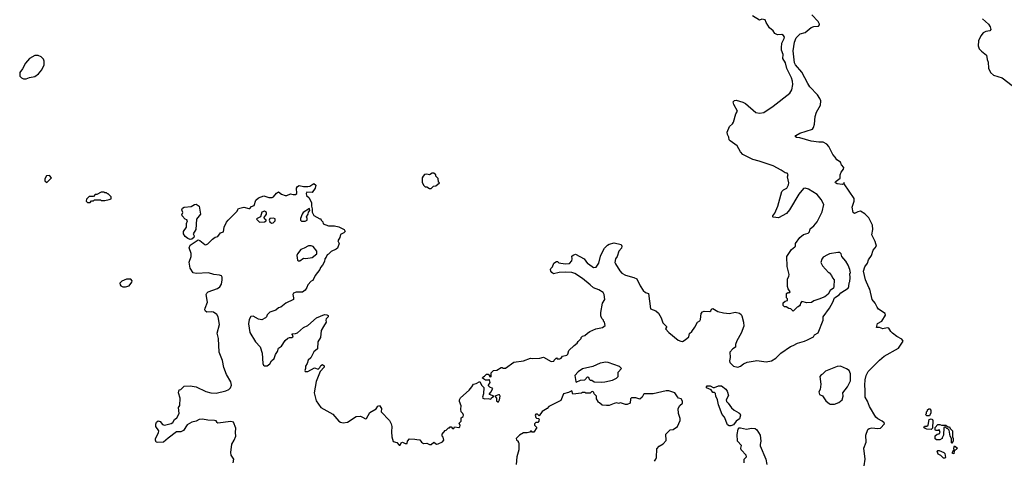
# Model space of a CAD drawing. Extents: x 2087054 to 2277909, y 548907 to 753496.
# Tile 121 of 256: x 2234000 to 2245401, y 617244 to 622346. Entities that reach past the tile are written whole.
import ezdxf

# ---------------------------------------------------------------- set-up
doc = ezdxf.new("R2010")
doc.units = 0

msp = doc.modelspace()

# ---------------------------------------------------------------- linework, layer by layer
at = {"layer": '0CON20XD'}
for points in [[(2243352, 619625), (2243303, 619595), (2243286, 619574), (2243278, 619535), (2243294, 619494), (2243365, 619420), (2243377, 619417), (2243380, 619405), (2243400, 619385), (2243410, 619355), (2243430, 619335), (2243428, 619255), (2243422, 619238), (2243385, 619210), (2243363, 619167), (2243322, 619138), (2243255, 619108), (2243195, 619090), (2243167, 619073), (2243115, 619068), (2243058, 619082), (2243040, 619065), (2243037, 619043), (2243028, 619032), (2243015, 619020), (2243002, 619018), (2242955, 618970), (2242928, 618998), (2242905, 619000), (2242875, 619020), (2242855, 619020), (2242840, 619035), (2242842, 619068), (2242862, 619088), (2242890, 619095), (2242890, 619115), (2242880, 619125), (2242880, 619175), (2242893, 619187), (2242907, 619183), (2242920, 619195), (2242898, 619228), (2242890, 619255), (2242890, 619345), (2242907, 619373), (2242910, 619395), (2242888, 619488), (2242882, 619605), (2242938, 619685), (2242976, 619714), (2242982, 619725), (2242983, 619755), (2243035, 619822), (2243075, 619858), (2243130, 619875), (2243145, 619890), (2243152, 619925), (2243195, 619960), (2243234, 620006), (2243291, 620121), (2243310, 620205), (2243280, 620265), (2243235, 620320), (2243135, 620384), (2243095, 620397), (2243075, 620391), (2243023, 620327), (2242914, 620146), (2242878, 620102), (2242785, 620052), (2242725, 620060), (2242720, 620065), (2242722, 620075), (2242744, 620106), (2242777, 620185), (2242826, 620355), (2242844, 620375), (2242883, 620397), (2242901, 620435), (2242906, 620455), (2242892, 620525), (2242897, 620555), (2242885, 620568), (2242865, 620572), (2242818, 620605), (2242724, 620654), (2242561, 620709), (2242488, 620728), (2242375, 620786), (2242347, 620815), (2242307, 620885), (2242225, 620942), (2242216, 620955), (2242211, 620985), (2242194, 621015), (2242192, 621045), (2242220, 621110), (2242255, 621140), (2242265, 621160), (2242292, 621255), (2242310, 621285), (2242270, 621365), (2242262, 621395), (2242278, 621412), (2242295, 621413), (2242375, 621391), (2242405, 621374), (2242525, 621273), (2242565, 621262), (2242615, 621272), (2242726, 621344), (2242918, 621495), (2242940, 621535), (2242954, 621595), (2242949, 621635), (2242936, 621674), (2242881, 621781), (2242867, 621847), (2242837, 621895), (2242841, 621945), (2242821, 621995), (2242819, 622021), (2242825, 622075), (2242852, 622128), (2242854, 622145), (2242845, 622163), (2242825, 622176), (2242775, 622171), (2242745, 622187), (2242725, 622217), (2242683, 622253), (2242642, 622315), (2242630, 622345), (2242595, 622352), (2242565, 622342), (2242485, 622390)], [(2243780, 617180), (2243789, 617255), (2243776, 617385), (2243802, 617455), (2243799, 617535), (2243819, 617601), (2243835, 617613), (2243865, 617621), (2243935, 617612), (2243966, 617614), (2244012, 617665), (2244009, 617679), (2243988, 617698), (2243935, 617722), (2243912, 617742), (2243838, 617865), (2243818, 617928), (2243789, 617975), (2243789, 618055), (2243784, 618115), (2243790, 618175), (2243801, 618225), (2243825, 618273), (2243955, 618405), (2244011, 618449), (2244175, 618542), (2244229, 618625), (2244216, 618645), (2244155, 618679), (2244105, 618717), (2244087, 618735), (2244064, 618774), (2244045, 618779), (2243995, 618766), (2243955, 618783), (2243922, 618782), (2243933, 618827), (2243984, 618856), (2244027, 618925), (2244020, 618945), (2243944, 618994), (2243927, 619017), (2243907, 619065), (2243872, 619105), (2243843, 619225), (2243831, 619245), (2243792, 619335), (2243769, 619435), (2243785, 619484), (2243816, 619525), (2243828, 619565), (2243864, 619615), (2243882, 619678), (2243919, 619725), (2243906, 619776), (2243865, 619855), (2243879, 619915), (2243876, 619965), (2243832, 620052), (2243785, 620098), (2243735, 620127), (2243705, 620122), (2243665, 620103), (2243652, 620112), (2243638, 620175), (2243663, 620245), (2243662, 620275), (2243548, 620445), (2243545, 620460), (2243540, 620445), (2243525, 620439), (2243465, 620447), (2243446, 620456), (2243444, 620465), (2243455, 620478), (2243500, 620510), (2243502, 620528), (2243501, 620551), (2243510, 620580), (2243537, 620615), (2243544, 620635), (2243515, 620665), (2243503, 620695), (2243463, 620723), (2243443, 620755), (2243414, 620784), (2243368, 620878), (2243346, 620906), (2243305, 620928), (2243255, 620927), (2243165, 620938), (2243035, 620977), (2242995, 620981), (2242980, 620995), (2242985, 621006), (2243035, 621034), (2243181, 621079), (2243193, 621097), (2243204, 621135), (2243212, 621225), (2243226, 621275), (2243271, 621355), (2243275, 621405), (2243265, 621435), (2243236, 621476), (2243149, 621569), (2243125, 621606), (2243057, 621737), (2242983, 621825), (2242973, 621845), (2242956, 621985), (2242973, 622087), (2242991, 622135), (2243038, 622182), (2243095, 622199), (2243165, 622257), (2243195, 622266), (2243248, 622272), (2243259, 622285), (2243259, 622295), (2243244, 622325), (2243173, 622403)], [(2245147, 622357), (2245218, 622295), (2245238, 622265), (2245246, 622234), (2245234, 622216), (2245185, 622210), (2245155, 622194), (2245129, 622161), (2245102, 622102), (2245099, 622045), (2245110, 622010), (2245135, 621982), (2245196, 621935), (2245201, 621885), (2245214, 621854), (2245219, 621785), (2245242, 621735), (2245275, 621704), (2245375, 621672), (2245492, 621585)], [(2234075, 621662), (2234113, 621677), (2234175, 621688), (2234219, 621721), (2234258, 621765), (2234282, 621825), (2234282, 621865), (2234275, 621890), (2234250, 621915), (2234212, 621932), (2234175, 621932), (2234115, 621898), (2234066, 621844), (2234034, 621776), (2234002, 621735), (2234000, 621705), (2234003, 621693), (2234022, 621672), (2234045, 621662), (2234075, 621662)], [(2238745, 620390), (2238765, 620392), (2238792, 620418), (2238818, 620422), (2238860, 620455), (2238850, 620465), (2238847, 620507), (2238820, 620535), (2238818, 620548), (2238795, 620570), (2238775, 620570), (2238745, 620550), (2238715, 620558), (2238688, 620552), (2238670, 620535), (2238660, 620515), (2238660, 620465), (2238675, 620430), (2238695, 620410), (2238715, 620410), (2238745, 620390)], [(2234315, 620460), (2234370, 620515), (2234345, 620540), (2234312, 620538), (2234290, 620505), (2234292, 620482), (2234315, 620460)], [(2235985, 619640), (2235961, 619705), (2235972, 619735), (2236065, 619797), (2236085, 619790), (2236145, 619741), (2236155, 619739), (2236180, 619750), (2236234, 619806), (2236265, 619826), (2236296, 619834), (2236325, 619877), (2236359, 619891), (2236369, 619945), (2236395, 620000), (2236414, 620025), (2236516, 620124), (2236535, 620158), (2236595, 620174), (2236655, 620158), (2236665, 620160), (2236685, 620182), (2236716, 620194), (2236733, 620255), (2236765, 620283), (2236825, 620307), (2236885, 620286), (2236924, 620286), (2236940, 620295), (2236975, 620338), (2236995, 620352), (2237030, 620325), (2237075, 620310), (2237095, 620310), (2237135, 620328), (2237165, 620320), (2237195, 620322), (2237208, 620335), (2237207, 620395), (2237218, 620415), (2237235, 620427), (2237285, 620413), (2237335, 620413), (2237361, 620419), (2237405, 620448), (2237429, 620429), (2237421, 620395), (2237386, 620344), (2237325, 620348), (2237318, 620335), (2237322, 620312), (2237352, 620285), (2237378, 620225), (2237378, 620185), (2237388, 620155), (2237388, 620118), (2237405, 620080), (2237475, 620040), (2237485, 620040), (2237490, 620025), (2237510, 620005), (2237513, 619983), (2237575, 619959), (2237645, 619959), (2237697, 619947), (2237756, 619916), (2237770, 619895), (2237754, 619876), (2237713, 619857), (2237706, 619824), (2237682, 619785), (2237700, 619755), (2237678, 619702), (2237665, 619688), (2237605, 619660), (2237575, 619630), (2237560, 619625), (2237550, 619595), (2237532, 619575), (2237528, 619545), (2237508, 619505), (2237484, 619476), (2237476, 619454), (2237423, 619385), (2237393, 619327), (2237375, 619318), (2237338, 619275), (2237326, 619244), (2237305, 619212), (2237275, 619190), (2237201, 619189), (2237172, 619178), (2237162, 619165), (2237172, 619125), (2237170, 619105), (2237080, 619065), (2237025, 619018), (2236995, 619010), (2236967, 618983), (2236895, 618960), (2236865, 618930), (2236858, 618905), (2236846, 618894), (2236805, 618872), (2236765, 618878), (2236705, 618912), (2236675, 618908), (2236657, 618875), (2236651, 618825), (2236666, 618725), (2236730, 618615), (2236785, 618558), (2236807, 618485), (2236814, 618364), (2236824, 618344), (2236835, 618339), (2236865, 618337), (2236895, 618360), (2236916, 618394), (2236945, 618423), (2236962, 618468), (2236985, 618502), (2236995, 618542), (2237030, 618565), (2237075, 618630), (2237105, 618657), (2237124, 618666), (2237150, 618665), (2237162, 618675), (2237168, 618685), (2237155, 618700), (2237155, 618710), (2237195, 618712), (2237215, 618720), (2237285, 618782), (2237336, 618804), (2237437, 618893), (2237528, 618932), (2237555, 618930), (2237570, 618920), (2237572, 618905), (2237549, 618881), (2237543, 618865), (2237547, 618845), (2237517, 618795), (2237490, 618745), (2237483, 618665), (2237451, 618615), (2237449, 618535), (2237405, 618500), (2237370, 618430), (2237341, 618405), (2237327, 618365), (2237308, 618335), (2237308, 618305), (2237300, 618285), (2237305, 618272), (2237335, 618273), (2237415, 618313), (2237455, 618300), (2237475, 618320), (2237485, 618340), (2237505, 618352), (2237527, 618337), (2237526, 618324), (2237479, 618271), (2237431, 618155), (2237411, 618025), (2237433, 617933), (2237486, 617855), (2237625, 617779), (2237695, 617697), (2237715, 617684), (2237745, 617679), (2237795, 617686), (2237895, 617750), (2237945, 617754), (2237968, 617745), (2238005, 617722), (2238015, 617728), (2238054, 617796), (2238129, 617841), (2238145, 617870), (2238165, 617880), (2238188, 617845), (2238187, 617805), (2238281, 617705), (2238302, 617665), (2238309, 617635), (2238304, 617575), (2238309, 617515), (2238325, 617462), (2238365, 617450), (2238395, 617420), (2238405, 617420), (2238418, 617445), (2238432, 617452), (2238465, 617440), (2238485, 617440), (2238492, 617465), (2238515, 617492), (2238575, 617490), (2238597, 617483), (2238635, 617482), (2238654, 617454), (2238675, 617440), (2238715, 617442), (2238745, 617428), (2238763, 617427), (2238795, 617452), (2238825, 617432), (2238845, 617433), (2238895, 617458), (2238910, 617475), (2238902, 617512), (2238890, 617525), (2238890, 617545), (2238925, 617590), (2238938, 617592), (2238965, 617620), (2238975, 617620), (2238985, 617630), (2238995, 617630), (2239012, 617612), (2239025, 617610), (2239035, 617630), (2239085, 617622), (2239098, 617632), (2239100, 617645), (2239088, 617672), (2239110, 617695), (2239112, 617735), (2239135, 617750), (2239138, 617765), (2239130, 617785), (2239113, 617803), (2239108, 617835), (2239112, 617875), (2239092, 617925), (2239092, 617945), (2239105, 617968), (2239204, 618056), (2239234, 618096), (2239254, 618126), (2239285, 618132), (2239328, 618158), (2239348, 618115), (2239373, 618085), (2239370, 618015), (2239358, 617975), (2239362, 617965), (2239385, 617954), (2239425, 617958), (2239455, 617952), (2239463, 617967), (2239490, 617985), (2239440, 618005), (2239440, 618015), (2239457, 618033), (2239478, 618075), (2239445, 618090), (2239430, 618105), (2239430, 618115), (2239448, 618145), (2239440, 618175), (2239435, 618180), (2239428, 618172), (2239395, 618170), (2239360, 618195), (2239362, 618205), (2239383, 618217), (2239405, 618242), (2239425, 618242), (2239438, 618228), (2239440, 618215), (2239455, 618210), (2239460, 618215), (2239460, 618255), (2239485, 618283), (2239525, 618288), (2239575, 618320), (2239585, 618320), (2239595, 618310), (2239625, 618312), (2239720, 618380), (2239835, 618396), (2239915, 618428), (2239935, 618422), (2240024, 618426), (2240065, 618438), (2240155, 618388), (2240185, 618390), (2240190, 618405), (2240215, 618430), (2240225, 618420), (2240255, 618418), (2240268, 618425), (2240285, 618450), (2240335, 618460), (2240347, 618473), (2240360, 618515), (2240420, 618575), (2240455, 618600), (2240465, 618620), (2240500, 618655), (2240500, 618665), (2240515, 618680), (2240545, 618690), (2240573, 618717), (2240603, 618737), (2240673, 618767), (2240747, 618783), (2240780, 618805), (2240770, 618845), (2240760, 618855), (2240760, 618865), (2240740, 618885), (2240728, 618915), (2240728, 618955), (2240750, 619065), (2240776, 619104), (2240766, 619165), (2240756, 619185), (2240705, 619218), (2240645, 619239), (2240607, 619277), (2240515, 619349), (2240428, 619405), (2240395, 619418), (2240325, 619423), (2240245, 619418), (2240182, 619402), (2240160, 619420), (2240150, 619435), (2240148, 619455), (2240150, 619465), (2240170, 619485), (2240185, 619528), (2240214, 619546), (2240228, 619545), (2240242, 619532), (2240317, 619517), (2240366, 619524), (2240392, 619555), (2240398, 619575), (2240393, 619607), (2240409, 619621), (2240435, 619630), (2240535, 619576), (2240574, 619524), (2240585, 619517), (2240645, 619478), (2240675, 619482), (2240705, 619528), (2240724, 619606), (2240757, 619675), (2240771, 619699), (2240807, 619735), (2240825, 619748), (2240885, 619762), (2240964, 619744), (2240974, 619725), (2240970, 619700), (2240938, 619665), (2240918, 619605), (2240898, 619575), (2240893, 619535), (2240899, 619519), (2240948, 619438), (2240972, 619412), (2241015, 619386), (2241112, 619362), (2241144, 619344), (2241184, 619265), (2241221, 619211), (2241245, 619188), (2241280, 619175), (2241305, 618998), (2241365, 618974), (2241396, 618946), (2241427, 618895), (2241446, 618835), (2241488, 618795), (2241491, 618785), (2241479, 618765), (2241515, 618724), (2241626, 618636), (2241655, 618622), (2241675, 618621), (2241705, 618637), (2241746, 618675), (2241755, 618713), (2241781, 618735), (2241819, 618785), (2241848, 618842), (2241875, 618860), (2241882, 618875), (2241891, 618945), (2241906, 618964), (2241925, 618969), (2241990, 618965), (2242002, 618975), (2242010, 618995), (2242025, 619000), (2242085, 618968), (2242151, 618951), (2242217, 618943), (2242285, 618960), (2242335, 618948), (2242353, 618933), (2242362, 618915), (2242382, 618842), (2242383, 618797), (2242353, 618715), (2242304, 618626), (2242290, 618585), (2242290, 618555), (2242256, 618534), (2242223, 618495), (2242228, 618435), (2242218, 618395), (2242222, 618375), (2242265, 618333), (2242315, 618321), (2242345, 618332), (2242380, 618360), (2242425, 618380), (2242515, 618396), (2242535, 618400), (2242645, 618383), (2242705, 618397), (2242755, 618428), (2242814, 618486), (2242925, 618562), (2242957, 618573), (2243005, 618602), (2243087, 618623), (2243122, 618638), (2243190, 618675), (2243204, 618696), (2243245, 618720), (2243304, 618866), (2243304, 618906), (2243376, 619004), (2243416, 619074), (2243436, 619124), (2243489, 619161), (2243507, 619183), (2243593, 619237), (2243602, 619258), (2243603, 619297), (2243612, 619315), (2243617, 619355), (2243612, 619405), (2243618, 619415), (2243612, 619455), (2243592, 619505), (2243565, 619550), (2243518, 619605), (2243510, 619635), (2243495, 619650), (2243475, 619650), (2243375, 619636), (2243352, 619625)], [(2234815, 620230), (2234832, 620248), (2234855, 620250), (2234865, 620260), (2234935, 620260), (2234945, 620252), (2234985, 620252), (2235037, 620263), (2235058, 620272), (2235060, 620295), (2235025, 620330), (2235015, 620330), (2235005, 620340), (2234985, 620340), (2234975, 620350), (2234945, 620350), (2234895, 620320), (2234875, 620320), (2234855, 620300), (2234805, 620300), (2234792, 620288), (2234773, 620267), (2234770, 620245), (2234785, 620230), (2234815, 620230)], [(2235975, 619800), (2235945, 619813), (2235915, 619836), (2235898, 619865), (2235898, 619895), (2235931, 619945), (2235931, 619985), (2235942, 620015), (2235935, 620030), (2235915, 620038), (2235880, 620075), (2235878, 620085), (2235889, 620115), (2235877, 620145), (2235886, 620164), (2235905, 620174), (2235985, 620182), (2236025, 620207), (2236045, 620210), (2236077, 620187), (2236093, 620095), (2236048, 620035), (2236039, 619915), (2236010, 619865), (2236020, 619845), (2236018, 619825), (2235995, 619803), (2235975, 619800)], [(2236775, 620000), (2236835, 620004), (2236852, 620015), (2236852, 620025), (2236835, 620040), (2236832, 620055), (2236858, 620095), (2236858, 620115), (2236835, 620127), (2236804, 620116), (2236790, 620065), (2236750, 620045), (2236742, 620035), (2236775, 620000)], [(2237264, 620014), (2237305, 620014), (2237330, 620025), (2237330, 620045), (2237320, 620065), (2237340, 620095), (2237343, 620117), (2237360, 620135), (2237355, 620160), (2237282, 620115), (2237270, 620095), (2237253, 620045), (2237252, 620025), (2237264, 620014)], [(2236915, 619991), (2236935, 619993), (2236957, 620015), (2236960, 620040), (2236938, 620048), (2236896, 620044), (2236888, 620025), (2236896, 620005), (2236915, 619991)], [(2236472, 617215), (2236478, 617255), (2236448, 617305), (2236443, 617335), (2236455, 617430), (2236483, 617475), (2236502, 617525), (2236498, 617565), (2236502, 617615), (2236476, 617686), (2236445, 617694), (2236295, 617674), (2236285, 617680), (2236275, 617700), (2236256, 617706), (2236177, 617707), (2236115, 617719), (2236080, 617715), (2236044, 617696), (2235995, 617684), (2235938, 617655), (2235895, 617588), (2235866, 617574), (2235815, 617574), (2235719, 617501), (2235665, 617453), (2235595, 617449), (2235580, 617455), (2235571, 617475), (2235574, 617495), (2235608, 617562), (2235611, 617585), (2235577, 617635), (2235577, 617663), (2235584, 617686), (2235605, 617699), (2235625, 617693), (2235655, 617659), (2235675, 617651), (2235755, 617670), (2235775, 617680), (2235792, 617715), (2235818, 617735), (2235848, 617785), (2235840, 617855), (2235853, 617877), (2235859, 617965), (2235838, 618025), (2235845, 618060), (2235865, 618062), (2235905, 618102), (2235974, 618106), (2236045, 618096), (2236155, 618041), (2236214, 618024), (2236275, 618021), (2236385, 618049), (2236420, 618065), (2236439, 618081), (2236451, 618115), (2236443, 618153), (2236395, 618238), (2236365, 618318), (2236348, 618398), (2236310, 618495), (2236302, 618655), (2236288, 618715), (2236313, 618815), (2236299, 618905), (2236282, 618932), (2236245, 618961), (2236225, 618964), (2236165, 618958), (2236150, 618970), (2236144, 618985), (2236146, 619005), (2236174, 619075), (2236161, 619165), (2236165, 619178), (2236184, 619196), (2236290, 619235), (2236318, 619252), (2236337, 619285), (2236346, 619334), (2236344, 619365), (2236335, 619378), (2236315, 619389), (2236247, 619397), (2236185, 619413), (2236045, 619407), (2236008, 619415), (2235975, 619470), (2235963, 619537), (2235987, 619603), (2235985, 619640)], [(2237225, 619552), (2237245, 619553), (2237285, 619583), (2237315, 619580), (2237385, 619593), (2237440, 619635), (2237440, 619665), (2237399, 619719), (2237375, 619727), (2237345, 619727), (2237295, 619700), (2237254, 619686), (2237218, 619635), (2237210, 619615), (2237215, 619560), (2237225, 619552)], [(2235195, 619253), (2235225, 619254), (2235266, 619264), (2235298, 619305), (2235302, 619322), (2235285, 619342), (2235235, 619343), (2235182, 619318), (2235158, 619295), (2235162, 619275), (2235173, 619265), (2235195, 619253)], [(2240735, 618148), (2240775, 618153), (2240865, 618173), (2240910, 618195), (2240930, 618215), (2240930, 618265), (2240970, 618305), (2240945, 618330), (2240815, 618377), (2240785, 618380), (2240721, 618369), (2240635, 618328), (2240515, 618303), (2240465, 618270), (2240429, 618225), (2240438, 618158), (2240445, 618150), (2240495, 618171), (2240545, 618177), (2240575, 618210), (2240588, 618208), (2240593, 618183), (2240605, 618170), (2240625, 618170), (2240653, 618153), (2240735, 618148)], [(2243385, 617892), (2243435, 617893), (2243485, 617913), (2243523, 617945), (2243534, 617985), (2243532, 618025), (2243587, 618093), (2243618, 618165), (2243620, 618245), (2243605, 618282), (2243575, 618303), (2243503, 618333), (2243465, 618330), (2243350, 618285), (2243330, 618275), (2243295, 618240), (2243280, 618235), (2243263, 618213), (2243277, 618125), (2243270, 618065), (2243252, 618035), (2243260, 618005), (2243295, 617990), (2243334, 617934), (2243375, 617898), (2243385, 617892)], [(2241350, 617235), (2241367, 617255), (2241373, 617275), (2241376, 617375), (2241405, 617406), (2241452, 617435), (2241487, 617473), (2241480, 617545), (2241533, 617597), (2241565, 617602), (2241616, 617634), (2241647, 617703), (2241647, 617727), (2241628, 617785), (2241623, 617845), (2241642, 617878), (2241673, 617905), (2241675, 617930), (2241660, 617955), (2241630, 617965), (2241615, 617980), (2241584, 618024), (2241515, 618047), (2241485, 618049), (2241335, 618013), (2241235, 618012), (2241224, 618006), (2241206, 617975), (2241179, 617951), (2241135, 617967), (2241085, 617966), (2241074, 617955), (2241068, 617905), (2241035, 617890), (2241015, 617888), (2240955, 617908), (2240935, 617902), (2240915, 617908), (2240885, 617902), (2240825, 617877), (2240795, 617877), (2240745, 617882), (2240715, 617910), (2240700, 617915), (2240700, 617925), (2240680, 617955), (2240680, 617985), (2240650, 618015), (2240648, 618028), (2240635, 618040), (2240622, 618038), (2240605, 618020), (2240555, 618020), (2240545, 618030), (2240515, 618030), (2240505, 618020), (2240405, 618010), (2240395, 618050), (2240355, 618028), (2240297, 618013), (2240265, 617937), (2240128, 617865), (2240108, 617842), (2240050, 617810), (2240015, 617760), (2239995, 617778), (2239975, 617778), (2239970, 617765), (2239975, 617740), (2239985, 617730), (2240008, 617728), (2240020, 617715), (2240012, 617708), (2240010, 617695), (2239998, 617682), (2239975, 617680), (2239962, 617665), (2239962, 617652), (2239988, 617625), (2239955, 617570), (2239935, 617570), (2239925, 617580), (2239915, 617580), (2239905, 617570), (2239875, 617562), (2239835, 617562), (2239787, 617533), (2239750, 617495), (2239752, 617482), (2239770, 617465), (2239770, 617455), (2239780, 617445), (2239780, 617365), (2239758, 617285), (2239750, 617195)], [(2242215, 617643), (2242196, 617655), (2242162, 617742), (2242135, 617775), (2242090, 617885), (2242081, 617945), (2242059, 617985), (2242057, 618017), (2242045, 618030), (2242025, 618030), (2242005, 618058), (2241954, 618084), (2241952, 618095), (2241962, 618105), (2241995, 618106), (2242028, 618088), (2242045, 618088), (2242090, 618105), (2242125, 618106), (2242175, 618068), (2242190, 618045), (2242206, 617995), (2242180, 617945), (2242183, 617925), (2242205, 617907), (2242241, 617851), (2242273, 617823), (2242328, 617795), (2242339, 617785), (2242346, 617765), (2242333, 617725), (2242295, 617696), (2242265, 617656), (2242235, 617644), (2242215, 617643)], [(2239545, 617920), (2239557, 617943), (2239562, 617985), (2239555, 618000), (2239545, 618002), (2239500, 617985), (2239520, 617965), (2239522, 617932), (2239535, 617920), (2239545, 617920)], [(2244535, 617760), (2244505, 617760), (2244490, 617775), (2244500, 617785), (2244500, 617805), (2244510, 617815), (2244512, 617828), (2244525, 617840), (2244538, 617838), (2244550, 617825), (2244550, 617795), (2244535, 617760)], [(2244555, 617600), (2244503, 617603), (2244485, 617610), (2244470, 617625), (2244475, 617640), (2244502, 617638), (2244519, 617651), (2244532, 617718), (2244555, 617722), (2244568, 617718), (2244572, 617705), (2244570, 617615), (2244555, 617600)], [(2242390, 617215), (2242389, 617255), (2242417, 617285), (2242413, 617305), (2242353, 617363), (2242349, 617385), (2242357, 617415), (2242312, 617465), (2242306, 617544), (2242320, 617605), (2242332, 617618), (2242345, 617621), (2242415, 617606), (2242475, 617614), (2242515, 617611), (2242535, 617597), (2242574, 617535), (2242583, 617465), (2242573, 617427), (2242575, 617410), (2242641, 617255), (2242652, 617195)], [(2244795, 617440), (2244790, 617445), (2244790, 617495), (2244774, 617524), (2244762, 617592), (2244748, 617608), (2244735, 617610), (2244715, 617630), (2244700, 617625), (2244698, 617535), (2244680, 617505), (2244680, 617495), (2244655, 617480), (2244615, 617480), (2244602, 617492), (2244602, 617528), (2244622, 617548), (2244645, 617550), (2244660, 617565), (2244645, 617600), (2244635, 617590), (2244605, 617590), (2244600, 617595), (2244600, 617625), (2244632, 617658), (2244655, 617660), (2244675, 617650), (2244725, 617650), (2244745, 617630), (2244765, 617630), (2244772, 617612), (2244800, 617585), (2244800, 617515), (2244810, 617495), (2244810, 617465), (2244795, 617440)], [(2244715, 617270), (2244695, 617270), (2244665, 617298), (2244634, 617314), (2244622, 617348), (2244632, 617358), (2244645, 617358), (2244700, 617335), (2244712, 617322), (2244720, 617275), (2244715, 617270)], [(2244815, 617320), (2244802, 617322), (2244800, 617335), (2244803, 617347), (2244820, 617365), (2244818, 617385), (2244825, 617410), (2244860, 617385), (2244822, 617348), (2244815, 617320)]]:
    msp.add_lwpolyline(points, dxfattribs=at)

doc.saveas('drawing.dxf')
